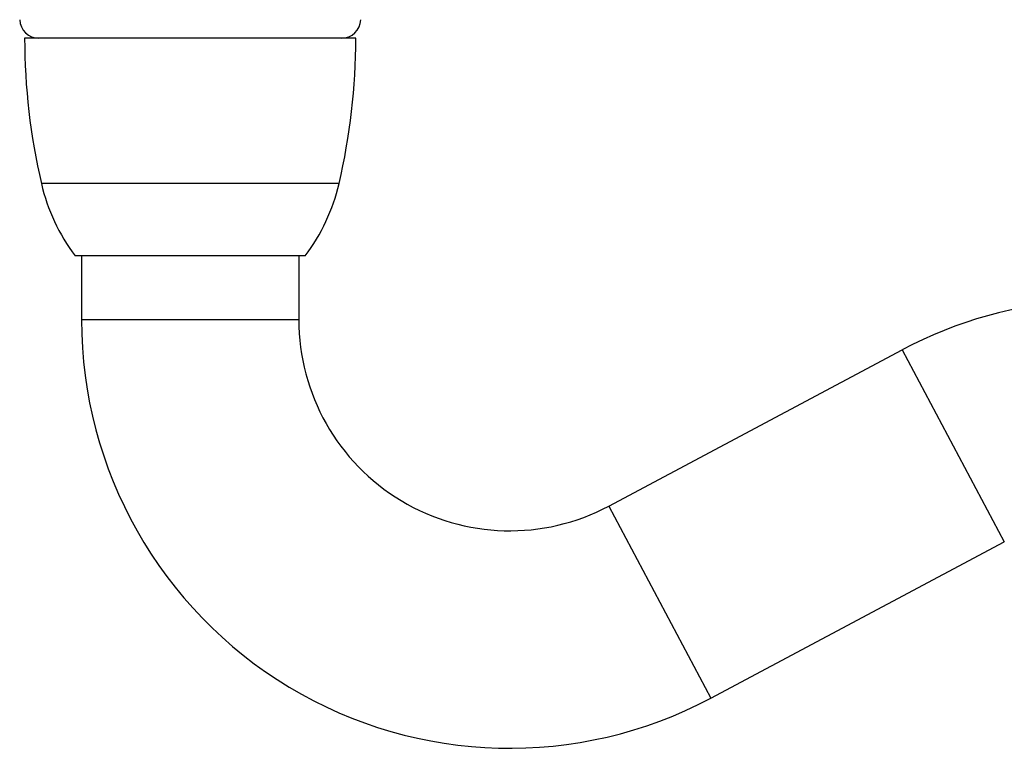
# Model space of a CAD drawing. Header units: millimetres. Extents: x 83 to 529, y 143 to 515.
# Tile 17 of 20: x 405 to 482, y 393 to 450. Entities that reach past the tile are written whole.
import ezdxf

# ---------------------------------------------------------------- set-up
doc = ezdxf.new("R2010")
doc.units = ezdxf.units.MM
doc.header["$LTSCALE"] = 46.255
doc.layers.get('0').update_dxf_attribs({"linetype": 'CONTINUOUS'})

msp = doc.modelspace()

# ---------------------------------------------------------------- linework, layer by layer
at = {"color": 7, "linetype": 'Continuous'}
for p, q in [((431.505, 448.593), (405.605, 448.593)), ((427.555, 431.593), (409.555, 431.593)), ((410.055, 431.593), (410.055, 426.593)), ((427.055, 431.593), (427.055, 426.593)), ((451.302, 412.024), (474.258, 424.23)), ((459.283, 397.014), (482.239, 409.22))]:
    msp.add_line(p, q, dxfattribs=at)
at = {"color": 9, "linetype": 'Continuous'}
for p, q in [((430.197, 437.229), (406.914, 437.229)), ((427.055, 426.593), (410.055, 426.593)), ((474.258, 424.23), (482.239, 409.22)), ((451.302, 412.024), (459.283, 397.014))]:
    msp.add_line(p, q, dxfattribs=at)
at = {"color": 7, "linetype": 'Continuous'}
for centre, radius, start, end in [((406.717, 450.093), 1.5, 182, 270), ((430.394, 450.093), 1.5, 270, 358), ((455.605, 448.593), 50, 180, 193.13699), ((381.505, 448.593), 50, 346.86301, 360), ((421.521, 440.638), 15, 193.13699, 217.08599), ((415.589, 440.638), 15, 322.91401, 346.86301), ((489.985, 394.652), 33.5, 20, 118), ((443.555, 426.593), 33.5, 180, 298), ((443.555, 426.593), 16.5, 180, 298)]:
    msp.add_arc(centre, radius, start, end, dxfattribs=at)

doc.saveas('drawing.dxf')
